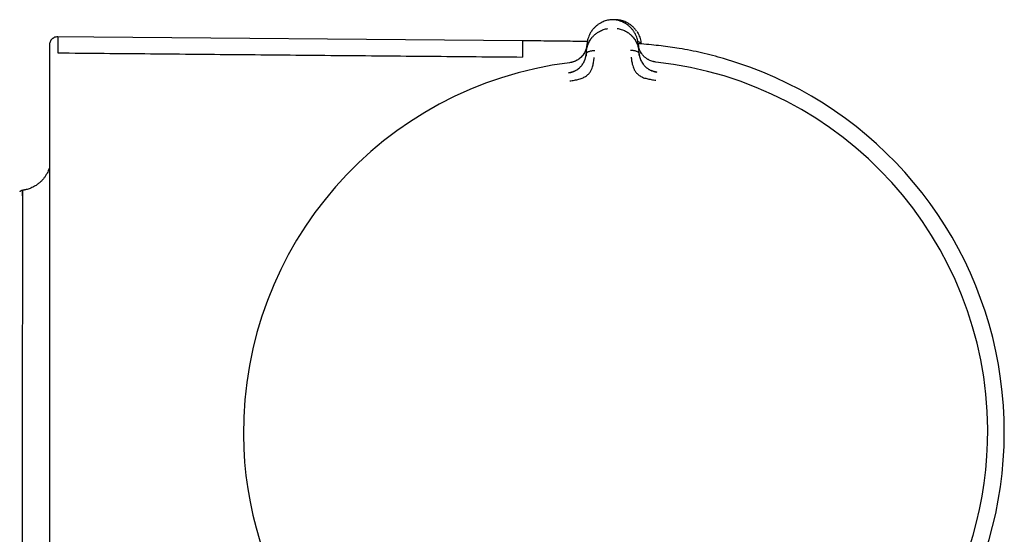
# Model space of a CAD drawing. Header units: millimetres. Extents: x 8 to 849, y 12 to 2010.
# Tile 61 of 111: x 751 to 811, y 1081 to 1112. Entities that reach past the tile are written whole.
import ezdxf

# ---------------------------------------------------------------- set-up
doc = ezdxf.new("R2010")
doc.units = ezdxf.units.MM

msp = doc.modelspace()

# ---------------------------------------------------------------- linework, layer by layer
at = {"color": 7, "linetype": 'Continuous', "lineweight": 30}
for p, q in [((786.562, 1112.069), (786.562, 1112.069)), ((781.237, 1110.789), (752.653, 1111.038)), ((785.132, 1110.128), (785.12, 1109.975)), ((785.132, 1110.128), (785.17, 1110.604)), ((788.296, 1110.58), (788.288, 1110.602)), ((788.291, 1110.628), (788.337, 1110.153)), ((788.351, 1110.001), (788.337, 1110.153)), ((788.479, 1110.596), (788.477, 1110.617)), ((789.383, 1109.49), (789.383, 1109.492))]:
    msp.add_line(p, q, dxfattribs=at)
for radius, start, end in [(23.753, 306.09253, 73.85871), (22.741, 97.12321, 180.44507), (22.741, 0.44828, 83.77333), (22.741, 180.44507, 245.98504), (22.741, 294.9179, 0.44828)]:
    msp.add_arc((786.916, 1086.885), radius, start, end, dxfattribs=at)
for points, knots in [([(786.562, 1112.069), (786.517, 1112.062), (786.423, 1112.047), (786.286, 1112.008), (786.151, 1111.958), (786.011, 1111.891), (785.869, 1111.806), (785.73, 1111.7), (785.607, 1111.584), (785.509, 1111.472), (785.459, 1111.397), (785.439, 1111.367)], [0, 0, 0, 0, 0.088142, 0.18612, 0.283926, 0.382007, 0.51351, 0.645795, 0.778277, 0.910165, 1, 1, 1, 1]), ([(786.876, 1112.072), (786.824, 1112.075), (786.719, 1112.082), (786.613, 1112.073), (786.56, 1112.069)], [0, 0, 0, 0, 0.495954, 1, 1, 1, 1]), ([(787.076, 1112.071), (787.023, 1112.076), (786.956, 1112.081), (786.888, 1112.078), (786.874, 1112.077)], [0, 0, 0, 0, 0.791455, 1, 1, 1, 1]), ([(787.696, 1111.725), (787.656, 1111.756), (787.571, 1111.821), (787.435, 1111.899), (787.296, 1111.964), (787.163, 1112.012), (787.023, 1112.05), (786.925, 1112.065), (786.875, 1112.072)], [0, 0, 0, 0, 0.180935, 0.386223, 0.539334, 0.692082, 0.845243, 1, 1, 1, 1]), ([(788.292, 1110.629), (788.285, 1110.681), (788.272, 1110.786), (788.232, 1110.941), (788.177, 1111.094), (788.105, 1111.243), (788.016, 1111.387), (787.91, 1111.525), (787.785, 1111.654), (787.64, 1111.774), (787.489, 1111.87), (787.339, 1111.946), (787.194, 1112.002), (787.04, 1112.046), (786.932, 1112.063), (786.877, 1112.072)], [0, 0, 0, 0, 0.083502, 0.167135, 0.25073, 0.334182, 0.417468, 0.500668, 0.584268, 0.66794, 0.751172, 0.813243, 0.875138, 0.937201, 1, 1, 1, 1]), ([(787.069, 1112.035), (787.069, 1112.039), (787.071, 1112.054), (787.073, 1112.068), (787.074, 1112.07), (787.074, 1112.071)], [0, 0, 0, 0, 0.146179, 0.59815, 1, 1, 1, 1]), ([(788.203, 1111.378), (788.182, 1111.408), (788.131, 1111.482), (788.032, 1111.593), (787.908, 1111.709), (787.768, 1111.813), (787.626, 1111.897), (787.485, 1111.963), (787.35, 1112.012), (787.213, 1112.05), (787.119, 1112.064), (787.074, 1112.071)], [0, 0, 0, 0, 0.089835, 0.221723, 0.354205, 0.48649, 0.617993, 0.716074, 0.81388, 0.911858, 1, 1, 1, 1]), ([(785.132, 1110.128), (785.132, 1110.128), (785.132, 1110.129), (785.133, 1110.131), (785.133, 1110.141), (785.135, 1110.162), (785.139, 1110.197), (785.144, 1110.234), (785.15, 1110.271), (785.156, 1110.304), (785.164, 1110.34), (785.173, 1110.38), (785.185, 1110.424), (785.198, 1110.47), (785.215, 1110.52), (785.245, 1110.602), (785.292, 1110.709), (785.346, 1110.805), (785.384, 1110.863), (785.402, 1110.89), (785.42, 1110.916), (785.438, 1110.941), (785.456, 1110.964), (785.509, 1111.031), (785.605, 1111.135), (785.756, 1111.263), (785.906, 1111.359), (786.048, 1111.43), (786.176, 1111.48), (786.305, 1111.518), (786.393, 1111.534), (786.436, 1111.541)], [0, 0, 0, 0, 0.000168, 0.001366, 0.004586, 0.016604, 0.036113, 0.063204, 0.079631, 0.098003, 0.118339, 0.140661, 0.164991, 0.191351, 0.219765, 0.250253, 0.332133, 0.404775, 0.422232, 0.439026, 0.455154, 0.47061, 0.485393, 0.499498, 0.598566, 0.690493, 0.775229, 0.835884, 0.893461, 0.948097, 1, 1, 1, 1]), ([(785.434, 1111.362), (785.405, 1111.316), (785.345, 1111.221), (785.277, 1111.071), (785.225, 1110.918), (785.187, 1110.761), (785.176, 1110.657), (785.17, 1110.604)], [0, 0, 0, 0, 0.195506, 0.396408, 0.597652, 0.798984, 1, 1, 1, 1]), ([(787.011, 1111.546), (787.054, 1111.539), (787.141, 1111.525), (787.27, 1111.489), (787.399, 1111.442), (787.532, 1111.378), (787.667, 1111.296), (787.765, 1111.221), (787.828, 1111.166), (787.86, 1111.136), (787.892, 1111.105), (787.923, 1111.073), (787.953, 1111.04), (787.997, 1110.988), (788.056, 1110.911), (788.106, 1110.836), (788.137, 1110.783), (788.15, 1110.758), (788.164, 1110.733), (788.177, 1110.707), (788.19, 1110.68), (788.203, 1110.653), (788.216, 1110.625), (788.238, 1110.572), (788.265, 1110.498), (788.291, 1110.408), (788.309, 1110.332), (788.321, 1110.27), (788.329, 1110.221), (788.333, 1110.187), (788.335, 1110.166), (788.336, 1110.156), (788.336, 1110.154), (788.337, 1110.153), (788.337, 1110.153), (788.337, 1110.153)], [0, 0, 0, 0, 0.051375, 0.105669, 0.163108, 0.223835, 0.295839, 0.372095, 0.392776, 0.413747, 0.435005, 0.456551, 0.478382, 0.500498, 0.557933, 0.625126, 0.639453, 0.654143, 0.669194, 0.684603, 0.700368, 0.716483, 0.732947, 0.749756, 0.808713, 0.859441, 0.902122, 0.936928, 0.96401, 0.983494, 0.995471, 0.998664, 0.999564, 0.99984, 1, 1, 1, 1]), ([(788.207, 1111.373), (788.237, 1111.327), (788.297, 1111.232), (788.366, 1111.084), (788.42, 1110.93), (788.459, 1110.774), (788.471, 1110.669), (788.477, 1110.617)], [0, 0, 0, 0, 0.195506, 0.396408, 0.597652, 0.798984, 1, 1, 1, 1]), ([(752.823, 1111.03), (752.784, 1111.028), (752.711, 1111.024), (752.624, 1110.993), (752.565, 1110.962), (752.527, 1110.937), (752.486, 1110.905), (752.435, 1110.855), (752.377, 1110.773), (752.34, 1110.683), (752.321, 1110.599), (752.319, 1110.553), (752.319, 1110.53)], [0, 0, 0, 0, 0.148418, 0.275814, 0.345762, 0.402261, 0.4499, 0.545301, 0.672329, 0.826613, 0.911652, 1, 1, 1, 1]), ([(752.823, 1111.025), (752.823, 1111.025), (752.823, 1111.023), (752.823, 1110.967), (752.823, 1110.87), (752.823, 1110.731), (752.823, 1110.549), (752.823, 1110.327), (752.823, 1110.144), (752.823, 1110.053)], [0, 0, 0, 0, 0.120003, 0.266669, 0.413335, 0.560001, 0.706667, 0.853334, 1, 1, 1, 1]), ([(781.237, 1110.789), (781.237, 1110.786), (781.237, 1110.78), (781.237, 1110.732), (781.236, 1110.655), (781.235, 1110.546), (781.234, 1110.407), (781.232, 1110.236), (781.231, 1110.037), (781.229, 1109.878), (781.229, 1109.799)], [0, 0, 0, 0, 0.124991, 0.249993, 0.374994, 0.499995, 0.624996, 0.749997, 0.874998, 1, 1, 1, 1]), ([(785.188, 1110.739), (785.061, 1110.742), (784.708, 1110.749), (784.123, 1110.759), (783.424, 1110.768), (782.707, 1110.776), (781.976, 1110.783), (781.484, 1110.787), (781.237, 1110.789)], [0, 0, 0, 0, 0.096514, 0.267688, 0.444724, 0.626698, 0.812339, 1, 1, 1, 1]), ([(788.274, 1110.747), (788.284, 1110.744), (788.319, 1110.733), (788.372, 1110.707), (788.428, 1110.668), (788.465, 1110.629), (788.471, 1110.601), (788.474, 1110.591)], [0, 0, 0, 0, 0.100476, 0.36961, 0.62375, 0.865519, 1, 1, 1, 1]), ([(752.319, 1110.53), (752.319, 1110.527), (752.319, 1110.522), (752.319, 1110.476), (752.319, 1110.401), (752.319, 1110.294), (752.319, 1110.156), (752.319, 1109.987), (752.319, 1109.79), (752.319, 1109.632), (752.319, 1109.553)], [0, 0, 0, 0, 0.119926, 0.245646, 0.371367, 0.497089, 0.622813, 0.748539, 0.874268, 1, 1, 1, 1]), ([(785.169, 1110.562), (785.166, 1110.531), (785.16, 1110.467), (785.142, 1110.38), (785.122, 1110.305), (785.102, 1110.244), (785.07, 1110.161), (785.016, 1110.052), (784.935, 1109.932), (784.85, 1109.829), (784.766, 1109.748), (784.691, 1109.688), (784.625, 1109.642), (784.564, 1109.604), (784.483, 1109.56), (784.375, 1109.515), (784.244, 1109.474), (784.147, 1109.46), (784.096, 1109.452)], [0, 0, 0, 0, 0.066635, 0.135806, 0.189506, 0.230315, 0.270412, 0.373582, 0.477446, 0.54682, 0.615532, 0.679345, 0.709208, 0.745635, 0.793559, 0.852678, 0.923375, 1, 1, 1, 1]), ([(785.166, 1110.555), (785.166, 1110.555), (785.166, 1110.553), (785.165, 1110.546), (785.164, 1110.53), (785.161, 1110.502), (785.156, 1110.472), (785.151, 1110.441), (785.145, 1110.411), (785.137, 1110.377), (785.127, 1110.34), (785.116, 1110.3), (785.101, 1110.256), (785.082, 1110.205), (785.058, 1110.148), (785.028, 1110.088), (784.996, 1110.032), (784.963, 1109.979), (784.929, 1109.93), (784.882, 1109.87), (784.819, 1109.801), (784.736, 1109.726), (784.649, 1109.66), (784.557, 1109.603), (784.458, 1109.552), (784.349, 1109.508), (784.228, 1109.47), (784.142, 1109.456), (784.097, 1109.449)], [0, 0, 0, 0, 0.000491, 0.00471, 0.016802, 0.036352, 0.063454, 0.082377, 0.103832, 0.127843, 0.154436, 0.183637, 0.215468, 0.24995, 0.297273, 0.342373, 0.385212, 0.425761, 0.464008, 0.499949, 0.569696, 0.63479, 0.695351, 0.751727, 0.809514, 0.868827, 0.931234, 1, 1, 1, 1]), ([(785.12, 1109.975), (785.124, 1109.993), (785.132, 1110.028), (785.172, 1110.074), (785.227, 1110.113), (785.296, 1110.145), (785.375, 1110.17), (785.46, 1110.188), (785.548, 1110.199), (785.608, 1110.2), (785.638, 1110.201)], [0, 0, 0, 0, 0.111205, 0.223375, 0.341492, 0.466821, 0.598192, 0.733051, 0.86815, 1, 1, 1, 1]), ([(787.83, 1110.218), (787.86, 1110.218), (787.92, 1110.218), (788.008, 1110.208), (788.093, 1110.191), (788.172, 1110.167), (788.242, 1110.136), (788.298, 1110.098), (788.339, 1110.053), (788.347, 1110.018), (788.351, 1110.001)], [0, 0, 0, 0, 0.13185, 0.266949, 0.401808, 0.533179, 0.658508, 0.776625, 0.888795, 1, 1, 1, 1]), ([(793.52, 1109.702), (793.295, 1109.765), (792.847, 1109.891), (792.17, 1110.055), (791.49, 1110.2), (790.851, 1110.316), (790.251, 1110.408), (789.685, 1110.482), (789.098, 1110.544), (788.632, 1110.586), (788.361, 1110.604), (788.294, 1110.609)], [0, 0, 0, 0, 0.1317605, 0.2627551, 0.3932203, 0.5242856, 0.6288355, 0.7359074, 0.846639, 0.9621716, 1, 1, 1, 1]), ([(788.533, 1109.973), (788.516, 1109.994), (788.466, 1110.058), (788.424, 1110.137), (788.39, 1110.209), (788.369, 1110.26), (788.346, 1110.323), (788.323, 1110.404), (788.303, 1110.493), (788.297, 1110.556), (788.294, 1110.587)], [0, 0, 0, 0, 0.111426, 0.32766, 0.393379, 0.47107, 0.574619, 0.703952, 0.858796, 1, 1, 1, 1]), ([(789.383, 1109.49), (789.337, 1109.497), (789.248, 1109.51), (789.124, 1109.547), (789.014, 1109.59), (788.927, 1109.634), (788.855, 1109.676), (788.792, 1109.718), (788.73, 1109.765), (788.672, 1109.815), (788.623, 1109.864), (788.578, 1109.914), (788.536, 1109.968), (788.494, 1110.027), (788.454, 1110.092), (788.417, 1110.162), (788.391, 1110.219), (788.375, 1110.26), (788.365, 1110.284), (788.355, 1110.312), (788.345, 1110.343), (788.335, 1110.377), (788.325, 1110.413), (788.316, 1110.452), (788.308, 1110.492), (788.302, 1110.528), (788.299, 1110.555), (788.297, 1110.57), (788.296, 1110.577), (788.296, 1110.579), (788.296, 1110.58), (788.296, 1110.58), (788.296, 1110.58), (788.296, 1110.58), (788.296, 1110.58)], [0, 0, 0, 0, 0.069378, 0.134468, 0.194638, 0.249711, 0.286603, 0.328862, 0.37663, 0.419896, 0.461045, 0.499963, 0.543343, 0.590062, 0.64011, 0.693451, 0.750023, 0.766419, 0.784871, 0.80536, 0.827867, 0.852367, 0.878829, 0.907219, 0.937495, 0.964715, 0.984147, 0.995886, 0.998893, 0.999683, 0.9999, 0.999964, 0.999986, 1, 1, 1, 1]), ([(752.319, 1109.553), (752.319, 1109.551), (752.319, 1109.546), (752.319, 1109.515), (752.319, 1109.467), (752.319, 1109.403), (752.319, 1109.326), (752.319, 1109.237), (752.319, 1109.142), (752.319, 1109.075), (752.319, 1109.042)], [0, 0, 0, 0, 0.125689, 0.249746, 0.376328, 0.499535, 0.626413, 0.750038, 0.875746, 1, 1, 1, 1]), ([(752.823, 1110.053), (754.716, 1110.036), (758.502, 1110.001), (764.182, 1109.949), (769.864, 1109.898), (775.546, 1109.848), (779.334, 1109.815), (781.229, 1109.798)], [0, 0, 0, 0, 0.1999613, 0.3999468, 0.5999516, 0.7999709, 1, 1, 1, 1]), ([(784.047, 1108.836), (784.091, 1108.844), (784.177, 1108.858), (784.279, 1108.89), (784.355, 1108.919), (784.407, 1108.942), (784.456, 1108.966), (784.524, 1109.004), (784.608, 1109.057), (784.702, 1109.131), (784.782, 1109.208), (784.851, 1109.289), (784.913, 1109.374), (784.954, 1109.444), (784.98, 1109.493), (784.993, 1109.519), (785.006, 1109.546), (785.018, 1109.573), (785.03, 1109.601), (785.044, 1109.639), (785.063, 1109.692), (785.085, 1109.769), (785.107, 1109.866), (785.116, 1109.937), (785.12, 1109.975)], [0, 0, 0, 0, 0.069029, 0.134234, 0.165139, 0.194797, 0.223151, 0.25016, 0.316417, 0.37991, 0.440884, 0.499499, 0.563069, 0.631475, 0.65021, 0.669285, 0.6887, 0.708455, 0.728549, 0.74898, 0.789411, 0.844999, 0.915392, 1, 1, 1, 1]), ([(784.111, 1108.341), (784.21, 1108.355), (784.401, 1108.382), (784.673, 1108.443), (784.923, 1108.521), (785.134, 1108.642), (785.297, 1108.791), (785.411, 1108.954), (785.476, 1109.115), (785.535, 1109.296), (785.572, 1109.478), (785.591, 1109.631), (785.599, 1109.718), (785.603, 1109.76), (785.604, 1109.773), (785.605, 1109.777), (785.605, 1109.779)], [0, 0, 0, 0, 0.117772, 0.228252, 0.33124, 0.427014, 0.515099, 0.595624, 0.669421, 0.735797, 0.846044, 0.926768, 0.978141, 0.992758, 0.997301, 1, 1, 1, 1]), ([(785.124, 1109.996), (785.121, 1109.968), (785.116, 1109.92), (785.107, 1109.871), (785.103, 1109.851)], [0, 0, 0, 0, 0.590511, 1, 1, 1, 1]), ([(787.87, 1109.797), (787.87, 1109.792), (787.872, 1109.773), (787.877, 1109.729), (787.885, 1109.659), (787.897, 1109.562), (787.92, 1109.434), (787.956, 1109.288), (788.009, 1109.132), (788.078, 1108.973), (788.194, 1108.812), (788.36, 1108.666), (788.572, 1108.549), (788.823, 1108.475), (789.096, 1108.419), (789.287, 1108.395), (789.385, 1108.383)], [0, 0, 0, 0, 0.0075393, 0.0326022, 0.0741798, 0.1249292, 0.188679, 0.2655647, 0.3319143, 0.4056341, 0.4860449, 0.5739841, 0.669568, 0.7723255, 0.8825374, 1, 1, 1, 1]), ([(788.369, 1109.879), (788.365, 1109.899), (788.356, 1109.947), (788.35, 1109.994), (788.347, 1110.022)], [0, 0, 0, 0, 0.415053, 1, 1, 1, 1]), ([(788.351, 1110.001), (788.354, 1109.981), (788.358, 1109.942), (788.368, 1109.886), (788.379, 1109.835), (788.391, 1109.79), (788.403, 1109.749), (788.415, 1109.713), (788.426, 1109.683), (788.449, 1109.623), (788.489, 1109.535), (788.555, 1109.421), (788.626, 1109.324), (788.701, 1109.239), (788.769, 1109.176), (788.829, 1109.128), (788.877, 1109.093), (788.929, 1109.059), (788.996, 1109.02), (789.073, 1108.981), (789.133, 1108.958), (789.16, 1108.948)], [0, 0, 0, 0, 0.051802, 0.099536, 0.143084, 0.182351, 0.21726, 0.247755, 0.27379, 0.295334, 0.401308, 0.499066, 0.588749, 0.657687, 0.729411, 0.766384, 0.804147, 0.842731, 0.882146, 0.947243, 1, 1, 1, 1]), ([(789.383, 1109.493), (789.34, 1109.498), (789.277, 1109.506), (789.216, 1109.523), (789.198, 1109.528)], [0, 0, 0, 0, 0.692187, 1, 1, 1, 1]), ([(752.319, 1109.042), (752.319, 1107.168), (752.319, 1103.422), (752.319, 1097.801), (752.319, 1092.18), (752.319, 1086.56), (752.319, 1080.939), (752.319, 1075.319), (752.319, 1069.698), (752.319, 1065.951), (752.319, 1064.078)], [0, 0, 0, 0, 0.1250138, 0.2500157, 0.3750097, 0.4999998, 0.62499, 0.7499841, 0.8749861, 1, 1, 1, 1]), ([(784.386, 1108.931), (784.371, 1108.924), (784.338, 1108.909), (784.259, 1108.877), (784.161, 1108.848), (784.087, 1108.837), (784.048, 1108.83)], [0, 0, 0, 0, 0.1892, 0.415111, 0.694218, 1, 1, 1, 1]), ([(789.441, 1108.872), (789.382, 1108.883), (789.265, 1108.906), (789.156, 1108.947), (789.102, 1108.968)], [0, 0, 0, 0, 0.502878, 1, 1, 1, 1]), ([(789.213, 1108.93), (789.245, 1108.919), (789.32, 1108.896), (789.397, 1108.885), (789.442, 1108.879)], [0, 0, 0, 0, 0.430269, 1, 1, 1, 1]), ([(784.049, 1108.826), (784.049, 1108.826), (784.047, 1108.835), (784.047, 1108.836), (784.047, 1108.837)], [0, 0, 0, 0, 0.029866, 1, 1, 1, 1]), ([(789.442, 1108.879), (789.442, 1108.878), (789.442, 1108.878), (789.441, 1108.868), (789.441, 1108.868)], [0, 0, 0, 0, 0.955703, 1, 1, 1, 1]), ([(793.245, 1108.752), (793.244, 1108.75), (793.244, 1108.747), (793.239, 1108.733), (793.238, 1108.728)], [0, 0, 0, 0, 0.670889, 1, 1, 1, 1]), ([(752.268, 1102.895), (752.262, 1102.878), (752.236, 1102.81), (752.174, 1102.686), (752.085, 1102.535), (751.978, 1102.388), (751.858, 1102.25), (751.714, 1102.113), (751.545, 1101.982), (751.35, 1101.864), (751.132, 1101.764), (750.896, 1101.688), (750.73, 1101.662), (750.646, 1101.649)], [0, 0, 0, 0, 0.025699, 0.102635, 0.193483, 0.270836, 0.355977, 0.448637, 0.548341, 0.654384, 0.76582, 0.881478, 1, 1, 1, 1]), ([(752.319, 1103.033), (752.308, 1103.003), (752.288, 1102.942), (752.265, 1102.88), (752.25, 1102.849), (752.25, 1102.848)], [0, 0, 0, 0, 0.491168, 0.983874, 1, 1, 1, 1]), ([(750.879, 1101.691), (750.871, 1101.689), (750.795, 1101.667), (750.717, 1101.657), (750.646, 1101.649)], [0, 0, 0, 0, 0.097703, 1, 1, 1, 1]), ([(750.676, 1101.651), (750.657, 1101.648), (750.619, 1101.641), (750.571, 1101.618), (750.536, 1101.594), (750.515, 1101.576), (750.505, 1101.566), (750.502, 1101.563)], [0, 0, 0, 0, 0.292987, 0.582883, 0.788343, 0.920623, 1, 1, 1, 1]), ([(750.678, 1101.644), (750.678, 1101.634), (750.678, 1101.612), (750.677, 1101.389), (750.676, 1101.128), (750.676, 1100.918), (750.675, 1100.669), (750.674, 1100.275), (750.673, 1099.669), (750.672, 1098.973), (750.672, 1098.394), (750.671, 1097.991), (750.67, 1097.528), (750.669, 1096.796), (750.667, 1095.695), (750.665, 1094.587), (750.664, 1093.787), (750.663, 1093.39), (750.663, 1092.944), (750.662, 1092.445), (750.662, 1091.567), (750.661, 1090.197), (750.662, 1088.736), (750.662, 1087.573), (750.661, 1086.813), (750.661, 1086.037), (750.66, 1084.966), (750.659, 1083.69), (750.658, 1082.363), (750.658, 1081.319), (750.658, 1080.53), (750.659, 1079.923), (750.659, 1079.362), (750.661, 1078.791), (750.662, 1078.162), (750.663, 1077.548), (750.663, 1077.153), (750.663, 1076.959), (750.663, 1076.959), (750.663, 1076.959), (750.663, 1076.959), (750.663, 1076.959), (750.663, 1076.959), (750.663, 1076.958), (750.663, 1076.958), (750.663, 1076.956), (750.663, 1076.953), (750.663, 1076.943), (750.664, 1076.913), (750.664, 1076.808), (750.664, 1076.59), (750.664, 1076.238), (750.664, 1075.702), (750.665, 1074.988), (750.666, 1074.142), (750.666, 1073.528), (750.667, 1073.129), (750.668, 1072.912), (750.67, 1072.73), (750.671, 1072.588), (750.67, 1072.472), (750.668, 1072.364), (750.662, 1072.253), (750.657, 1072.185), (750.654, 1072.153), (750.653, 1072.144), (750.652, 1072.134), (750.652, 1072.121), (750.652, 1072.11), (750.654, 1072.11), (750.654, 1072.11)], [0, 0, 0, 0, 0.031223, 0.070209, 0.085482, 0.101131, 0.117159, 0.133572, 0.167568, 0.203057, 0.215329, 0.228836, 0.243588, 0.2596, 0.295484, 0.336291, 0.34485, 0.354447, 0.365083, 0.376761, 0.389485, 0.425905, 0.468905, 0.484884, 0.501239, 0.517964, 0.535055, 0.570646, 0.601388, 0.623943, 0.642539, 0.657177, 0.667869, 0.6841, 0.700576, 0.717287, 0.734222, 0.734223, 0.734224, 0.734224, 0.734226, 0.734229, 0.734234, 0.734244, 0.734262, 0.734299, 0.734376, 0.734551, 0.735126, 0.737018, 0.743764, 0.754459, 0.769094, 0.794696, 0.827285, 0.866934, 0.880457, 0.894054, 0.907476, 0.918607, 0.928208, 0.939099, 0.952603, 0.970846, 0.976563, 0.978604, 0.978856, 0.986619, 0.994617, 1, 1, 1, 1]), ([(750.675, 1101.314), (750.675, 1101.333), (750.676, 1101.438), (750.677, 1101.504), (750.677, 1101.559), (750.677, 1101.583)], [0, 0, 0, 0, 0.111998, 0.593787, 1, 1, 1, 1])]:
    msp.add_open_spline(points, degree=3, knots=knots, dxfattribs=at)

doc.saveas('drawing.dxf')
